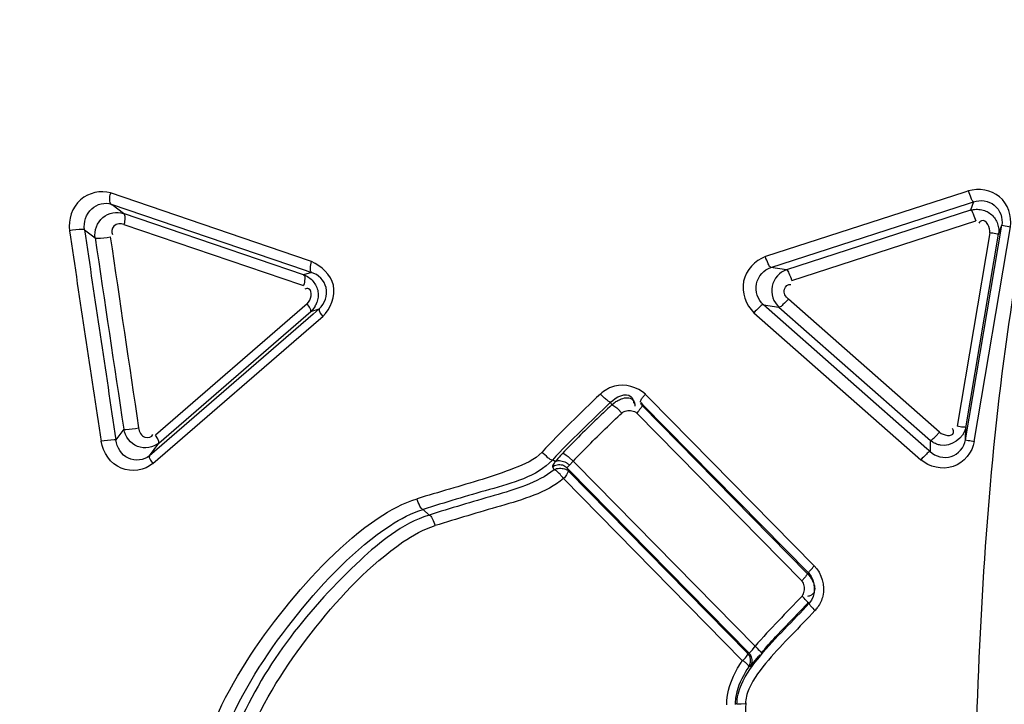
# Model space of a CAD drawing. Header units: millimetres. Extents: x 10 to 584, y 4 to 410.
# Tile 34 of 60: x 221.599 to 222.501, y 276.556 to 277.184. Entities that reach past the tile are written whole.
import ezdxf

# ---------------------------------------------------------------- set-up
doc = ezdxf.new("R2010")
doc.units = ezdxf.units.MM
doc.header["$LTSCALE"] = 32.67
doc.layers.get('0').update_dxf_attribs({"linetype": 'CONTINUOUS'})
doc.dimstyles.new('DIMSTYLE_1', dxfattribs={"dimtxt": 2.5, "dimasz": 3, "dimexe": 2, "dimexo": 1.5, "dimtad": 1, "dimlfac": 10, "dimzin": 0, "dimdsep": 46, "dimtxsty": 'Standard', "dimblk": '_FILLED', "dimblk1": '_FILLED', "dimblk2": '_FILLED', "dimcen": 0.09, "dimadec": 0, "dimazin": 0, "dimtp": 0.01, "dimtm": 0.01, "dimtfac": 1, "dimtofl": 0, "dimtmove": 0, "dimatfit": 3, "dimldrblk": '_FILLED', "dimfxl": 1, "dimtolj": 1, "dimtzin": 0, "dimarcsym": 0})

# ---------------------------------------------------------------- blocks, each defined once
blk = doc.blocks.new('_FILLED')
at = {"color": 0, "linetype": 'ByBlock'}
blk.add_solid([(0, 0), (-1, 0.16667), (-1, -0.16667)], dxfattribs=at)
blk = doc.blocks.new('*D6')
at = {"color": 7, "linetype": 'Continuous', "transparency": 16777216}
for p, q in [((240.74633, 262.54658), (240.74633, 284.96014)), ((208.62449, 269.12158), (242.74633, 269.12158)), ((240.74633, 269.12158), (240.74633, 262.54658)), ((240.74633, 255.97158), (240.74633, 262.54658)), ((208.62449, 255.97158), (242.74633, 255.97158))]:
    blk.add_line(p, q, dxfattribs=at)
at = {"color": 7, "linetype": 'Continuous', "transparency": 16777216, "xscale": 3, "yscale": 3, "zscale": 3}
for p, rotation in [((240.74633, 269.12158), 90), ((240.74633, 255.97158), 270)]:
    blk.add_blockref('_FILLED', p, dxfattribs=dict(at, rotation=rotation))
at = {"color": 7, "linetype": 'Continuous', "transparency": 16777216, "insert": (237.62133, 269.96014), "char_height": 2.5, "width": 15, "attachment_point": 1, "rotation": 90, "line_spacing_factor": 0.9}
blk.add_mtext('131.50', dxfattribs=at)
blk = doc.blocks.new('*D8')
at = {"color": 7, "linetype": 'Continuous', "transparency": 16777216}
for p, q in [((213.49158, 273.65087), (213.49158, 295.73286)), ((226.98658, 273.65087), (226.98658, 295.73286)), ((213.49158, 293.73286), (220.23908, 293.73286)), ((226.98658, 293.73286), (220.23908, 293.73286)), ((220.23908, 293.73286), (242.52873, 293.73286))]:
    blk.add_line(p, q, dxfattribs=at)
at = {"color": 7, "linetype": 'Continuous', "transparency": 16777216, "xscale": 3, "yscale": 3, "zscale": 3, "rotation": 180}
blk.add_blockref('_FILLED', (213.49158, 293.73286), dxfattribs=at)
at = {"color": 7, "linetype": 'Continuous', "transparency": 16777216, "xscale": 3, "yscale": 3, "zscale": 3}
blk.add_blockref('_FILLED', (226.98658, 293.73286), dxfattribs=at)
at = {"color": 7, "linetype": 'Continuous', "transparency": 16777216, "insert": (227.52873, 296.85786), "char_height": 2.5, "width": 15, "attachment_point": 1, "line_spacing_factor": 0.9}
blk.add_mtext('134.95', dxfattribs=at)

msp = doc.modelspace()

# ---------------------------------------------------------------- linework, layer by layer
at = {"color": 7, "linetype": 'Continuous'}
for p, q in [((221.86349, 276.96282), (221.68214, 277.02469)), ((222.46489, 277.02551), (222.28219, 276.96634)), ((222.46827, 277.0266), (222.46489, 277.02551)), ((222.28733, 276.9565), (222.46826, 277.0151)), ((222.46826, 277.0151), (222.47308, 277.01666)), ((222.47308, 277.01666), (222.47026, 277.00895)), ((221.68276, 277.01452), (221.86044, 276.95391)), ((221.68278, 277.01451), (221.68345, 277.01397)), ((221.69382, 277.00602), (221.68345, 277.01397)), ((221.85905, 276.94976), (221.69382, 277.00602)), ((222.47026, 277.00895), (222.30167, 276.95432)), ((222.30649, 276.9444), (222.47508, 276.99905)), ((221.65819, 276.99101), (221.66801, 276.98348)), ((221.69433, 276.99589), (221.85603, 276.9409)), ((222.4879, 276.98814), (222.458, 276.81089)), ((222.46566, 276.79842), (222.49886, 276.99508)), ((222.47361, 276.79693), (222.50684, 276.99379)), ((222.49584, 276.98685), (222.49886, 276.99508)), ((222.49886, 276.99508), (222.50684, 276.99379)), ((222.46587, 276.80936), (222.49584, 276.98685)), ((221.86624, 276.96188), (221.86349, 276.96282)), ((221.86623, 276.95194), (221.85905, 276.94975)), ((221.86044, 276.95391), (221.86623, 276.95194)), ((222.30167, 276.95432), (222.28733, 276.9565)), ((221.85603, 276.9409), (221.85905, 276.93988)), ((222.44178, 276.80533), (222.3033, 276.92739)), ((221.86241, 276.92312), (221.72339, 276.8026)), ((221.72625, 276.7955), (221.86562, 276.91612)), ((221.86561, 276.91611), (221.87316, 276.9184)), ((221.86954, 276.92093), (221.86732, 276.91783)), ((221.87316, 276.9184), (221.86769, 276.91368)), ((222.28036, 276.92224), (222.29466, 276.92006)), ((222.43025, 276.79023), (222.28036, 276.92224)), ((222.29466, 276.92007), (222.43338, 276.79788)), ((221.86769, 276.91368), (221.71771, 276.78379)), ((221.72093, 276.77672), (221.87257, 276.90805)), ((221.87257, 276.90805), (221.87659, 276.91152)), ((222.27165, 276.91498), (222.42468, 276.78021)), ((222.13471, 276.83671), (222.13095, 276.84035)), ((222.1696, 276.8371), (222.17235, 276.84014)), ((222.17572, 276.83669), (222.17234, 276.84013)), ((222.32705, 276.68292), (222.17572, 276.83669)), ((222.14146, 276.83052), (222.14031, 276.83285)), ((222.14146, 276.83052), (222.14375, 276.83235)), ((222.14684, 276.82693), (222.1507, 276.82301)), ((222.16791, 276.83266), (222.16973, 276.83081)), ((222.32063, 276.67602), (222.169, 276.83008)), ((222.16973, 276.83081), (222.32202, 276.67607)), ((222.16442, 276.82293), (222.31565, 276.66909)), ((221.69418, 276.80815), (221.68701, 276.79832)), ((222.46566, 276.79842), (222.46587, 276.80936)), ((222.43834, 276.80168), (222.44178, 276.80533)), ((221.71771, 276.78379), (221.72625, 276.79549)), ((222.43318, 276.78765), (222.43025, 276.79023)), ((222.43335, 276.7963), (222.43318, 276.78765)), ((222.43338, 276.79788), (222.43335, 276.7963)), ((222.43556, 276.79625), (222.43338, 276.79787)), ((222.10231, 276.78227), (222.10591, 276.77887)), ((222.0879, 276.77942), (222.08697, 276.77986)), ((222.08699, 276.77367), (222.08862, 276.77093)), ((222.08969, 276.77851), (222.0879, 276.77942)), ((222.10036, 276.77284), (222.10149, 276.774)), ((222.10036, 276.77284), (222.1011, 276.77108)), ((222.10036, 276.77284), (222.10252, 276.77063)), ((222.10264, 276.77527), (222.10591, 276.77887)), ((222.10837, 276.77638), (222.10592, 276.77888)), ((222.27276, 276.60917), (222.10837, 276.77638)), ((222.09725, 276.76284), (222.26101, 276.59605)), ((222.1011, 276.77108), (222.10172, 276.76995)), ((222.10177, 276.76989), (222.10185, 276.76982)), ((222.26592, 276.60295), (222.10183, 276.76983)), ((222.10252, 276.77063), (222.26712, 276.60321)), ((221.97393, 276.7295), (221.96855, 276.73468)), ((222.31839, 276.67212), (222.3157, 276.66904)), ((222.32063, 276.67602), (222.32203, 276.67607)), ((222.32063, 276.67602), (222.32235, 276.674)), ((222.29154, 276.61773), (222.32102, 276.64857)), ((222.32195, 276.64965), (222.32102, 276.64857)), ((222.27048, 276.60608), (222.27288, 276.6093)), ((222.26712, 276.60321), (222.26592, 276.60296)), ((222.26822, 276.59064), (222.27624, 276.6002)), ((222.26822, 276.59064), (222.26709, 276.59049))]:
    msp.add_line(p, q, dxfattribs=at)
for points in [[(221.86561, 276.91611), (221.86562, 276.91757), (221.86449, 276.92002), (221.86241, 276.92312)], [(221.87316, 276.9184), (221.87316, 276.91696), (221.87432, 276.91451), (221.87657, 276.91151)], [(221.72625, 276.79549), (221.7264, 276.79699), (221.7254, 276.79947), (221.72339, 276.8026)], [(221.71771, 276.78379), (221.71759, 276.78224), (221.71871, 276.77976), (221.72091, 276.77671)], [(222.09629, 276.78605), (222.09442, 276.78408), (222.09306, 276.78257), (222.09204, 276.78139), (222.09127, 276.78047), (222.09042, 276.77943), (222.08969, 276.77851)], [(222.26869, 276.59695), (222.26823, 276.59913), (222.26729, 276.60118), (222.26592, 276.60296)], [(222.26709, 276.59049), (222.26807, 276.5924), (222.26865, 276.59465), (222.26869, 276.59695)], [(222.26397, 276.55659), (222.26002, 276.55608), (222.25727, 276.55603), (222.25615, 276.556)]]:
    msp.add_lwpolyline(points, dxfattribs=at)
for centre, radius, start, end in [((285.30135, 286.41151), 64.35031, 188.4188082, 188.5926363), ((284.88112, 286.34652), 63.91138, 188.4173461, 188.5920115), ((280.32442, 285.64721), 59.29279, 188.402019, 188.5733215), ((277.71402, 285.21256), 56.63309, 188.354007, 188.532997), ((221.85374, 276.92962), 0.01799, 311.29436, 319.04349), ((221.85091, 276.93174), 0.02153, 329.88392, 339.83092), ((222.15327, 276.81602), 0.03302, 119.85453, 132.54568), ((224.33931, 274.52145), 3.18784, 133.58639, 133.97136), ((222.14699, 276.82756), 0.01598, 6.26181, 10.67042), ((222.7541, 276.15694), 0.89831, 134.86295, 136.184), ((222.08697, 276.78835), 0.02041, 315.33666, 320.14243), ((222.30623, 276.66201), 0.02936, 316.90437, 324.75939), ((222.53832, 276.37294), 0.34689, 138.87065, 139.07156), ((224.94978, 276.5187), 2.68591, 179.1756, 179.99322)]:
    msp.add_arc(centre, radius, start, end, dxfattribs=at)
for points, knots in [([(222.47518, 276.51905), (222.47906, 276.6402), (222.49253, 276.8824), (222.57067, 277.24041), (222.7335, 277.56608), (222.88909, 277.75745), (222.98502, 277.82972)], [0, 0, 0, 0, 0.250813, 0.501432, 0.751468, 1, 1, 1, 1]), ([(221.68214, 277.02469), (221.67313, 277.02732), (221.65013, 277.02244), (221.64307, 277.00011), (221.64438, 276.99011)], [0, 0, 0, 0, 0.482011, 1, 1, 1, 1]), ([(221.68278, 277.01451), (221.68159, 277.01516), (221.6812, 277.01946), (221.68159, 277.02263), (221.68225, 277.02466)], [0, 0, 0, 0, 0.389626, 1, 1, 1, 1]), ([(222.50684, 276.99379), (222.50811, 277.00345), (222.50089, 277.02605), (222.47757, 277.02929), (222.46827, 277.0266)], [0, 0, 0, 0, 0.501774, 1, 1, 1, 1]), ([(222.47308, 277.01666), (222.47177, 277.01699), (222.47058, 277.02145), (222.46896, 277.02435), (222.46827, 277.0266)], [0, 0, 0, 0, 0.365273, 1, 1, 1, 1]), ([(221.65819, 276.99101), (221.6572, 276.9977), (221.66165, 277.01241), (221.67695, 277.01648), (221.68278, 277.01451)], [0, 0, 0, 0, 0.523714, 1, 1, 1, 1]), ([(222.47308, 277.01666), (222.47912, 277.01872), (222.4947, 277.01672), (222.49997, 277.00156), (222.49886, 276.99508)], [0, 0, 0, 0, 0.49247, 1, 1, 1, 1]), ([(221.66801, 276.98348), (221.66702, 276.99006), (221.67215, 277.00497), (221.68777, 277.00813), (221.69382, 277.00602)], [0, 0, 0, 0, 0.509485, 1, 1, 1, 1]), ([(221.69382, 277.00602), (221.695, 277.00536), (221.69536, 277.00108), (221.69497, 276.99791), (221.69433, 276.99589)], [0, 0, 0, 0, 0.388944, 1, 1, 1, 1]), ([(222.47026, 277.00895), (222.47187, 277.00945), (222.4753, 277.00999), (222.47875, 277.00967), (222.48045, 277.0093)], [0, 0, 0, 0, 0.493179, 1, 1, 1, 1]), ([(222.47026, 277.00895), (222.47156, 277.00863), (222.47278, 277.00419), (222.4744, 277.00129), (222.47508, 276.99905)], [0, 0, 0, 0, 0.365358, 1, 1, 1, 1]), ([(222.48045, 277.0093), (222.48214, 277.00894), (222.48544, 277.00781), (222.48836, 277.00588), (222.48964, 277.00473)], [0, 0, 0, 0, 0.501918, 1, 1, 1, 1]), ([(221.69433, 276.99589), (221.69138, 276.99686), (221.68437, 276.99665), (221.68224, 276.9886), (221.68395, 276.9867)], [0, 0, 0, 0, 0.548512, 1, 1, 1, 1]), ([(222.48036, 276.99929), (222.47987, 276.99914), (222.47885, 276.99853), (222.47808, 276.99764), (222.47771, 276.99712)], [0, 0, 0, 0, 0.439, 1, 1, 1, 1]), ([(222.48964, 277.00473), (222.49086, 277.00363), (222.493, 277.00106), (222.49443, 276.99805), (222.49496, 276.99649)], [0, 0, 0, 0, 0.498865, 1, 1, 1, 1]), ([(221.65819, 276.99101), (221.65768, 276.99137), (221.65265, 276.99101), (221.6483, 276.99094), (221.64438, 276.99011)], [0, 0, 0, 0, 0.136014, 1, 1, 1, 1]), ([(222.49584, 276.98685), (222.49502, 276.98667), (222.49235, 276.98772), (222.48972, 276.98784), (222.4879, 276.98814)], [0, 0, 0, 0, 0.311521, 1, 1, 1, 1]), ([(222.49496, 276.99649), (222.49549, 276.99493), (222.49619, 276.99172), (222.4961, 276.98843), (222.49584, 276.98685)], [0, 0, 0, 0, 0.506212, 1, 1, 1, 1]), ([(221.66801, 276.98348), (221.66854, 276.98313), (221.67354, 276.98348), (221.67793, 276.98357), (221.68184, 276.9844)], [0, 0, 0, 0, 0.137425, 1, 1, 1, 1]), ([(221.86623, 276.95194), (221.86515, 276.95258), (221.8653, 276.95686), (221.86568, 276.95983), (221.86632, 276.96183)], [0, 0, 0, 0, 0.374214, 1, 1, 1, 1]), ([(221.87659, 276.91152), (221.88378, 276.91856), (221.89322, 276.94171), (221.87517, 276.95768), (221.86624, 276.96188)], [0, 0, 0, 0, 0.504729, 1, 1, 1, 1]), ([(222.28219, 276.96634), (222.27276, 276.96285), (222.25584, 276.945), (222.26436, 276.92196), (222.27165, 276.91498)], [0, 0, 0, 0, 0.499095, 1, 1, 1, 1]), ([(222.28733, 276.9565), (222.28598, 276.95673), (222.2845, 276.96119), (222.28287, 276.96409), (222.28219, 276.96634)], [0, 0, 0, 0, 0.369064, 1, 1, 1, 1]), ([(221.87316, 276.91841), (221.87838, 276.92285), (221.88408, 276.93866), (221.87238, 276.94994), (221.86623, 276.95195)], [0, 0, 0, 0, 0.514444, 1, 1, 1, 1]), ([(222.28036, 276.92224), (222.27531, 276.92669), (222.26991, 276.94221), (222.28095, 276.95443), (222.28733, 276.9565)], [0, 0, 0, 0, 0.501041, 1, 1, 1, 1]), ([(222.30167, 276.95432), (222.29529, 276.95225), (222.28427, 276.94005), (222.28962, 276.92452), (222.29466, 276.92007)], [0, 0, 0, 0, 0.499193, 1, 1, 1, 1]), ([(222.30649, 276.94439), (222.30594, 276.94667), (222.30443, 276.94961), (222.30302, 276.95409), (222.30167, 276.95432)], [0, 0, 0, 0, 0.631111, 1, 1, 1, 1]), ([(221.85905, 276.94976), (221.8607, 276.94917), (221.86389, 276.94746), (221.86652, 276.94501), (221.86769, 276.94362)], [0, 0, 0, 0, 0.491622, 1, 1, 1, 1]), ([(221.85905, 276.94976), (221.86014, 276.94913), (221.86006, 276.94485), (221.85968, 276.94188), (221.85905, 276.93988)], [0, 0, 0, 0, 0.375598, 1, 1, 1, 1]), ([(221.86769, 276.94362), (221.86883, 276.94227), (221.87078, 276.9393), (221.8719, 276.93591), (221.87218, 276.93418)], [0, 0, 0, 0, 0.501926, 1, 1, 1, 1]), ([(221.86354, 276.93685), (221.86306, 276.93701), (221.86187, 276.9371), (221.86075, 276.93678), (221.86014, 276.93654)], [0, 0, 0, 0, 0.432042, 1, 1, 1, 1]), ([(221.87218, 276.93418), (221.87244, 276.93254), (221.87249, 276.92916), (221.8717, 276.92588), (221.87112, 276.92431)], [0, 0, 0, 0, 0.498015, 1, 1, 1, 1]), ([(222.3033, 276.92739), (222.30086, 276.92954), (222.29682, 276.93556), (222.30309, 276.9415), (222.30539, 276.94078)], [0, 0, 0, 0, 0.574571, 1, 1, 1, 1]), ([(222.3033, 276.92739), (222.30177, 276.92557), (222.29904, 276.92342), (222.29607, 276.91991), (222.29466, 276.92007)], [0, 0, 0, 0, 0.626174, 1, 1, 1, 1]), ([(222.28036, 276.92224), (222.27895, 276.92241), (222.27598, 276.91887), (222.27323, 276.91675), (222.27165, 276.91497)], [0, 0, 0, 0, 0.373224, 1, 1, 1, 1]), ([(222.14391, 276.84765), (222.14267, 276.8473), (222.14025, 276.84644), (222.13795, 276.8453), (222.13684, 276.84466)], [0, 0, 0, 0, 0.499649, 1, 1, 1, 1]), ([(222.14031, 276.83285), (222.13952, 276.83278), (222.13757, 276.83454), (222.13582, 276.83573), (222.13471, 276.83671)], [0, 0, 0, 0, 0.348575, 1, 1, 1, 1]), ([(222.14373, 276.83238), (222.14472, 276.8331), (222.14681, 276.83444), (222.14905, 276.8355), (222.15022, 276.83594)], [0, 0, 0, 0, 0.496001, 1, 1, 1, 1]), ([(222.15022, 276.83594), (222.15203, 276.83662), (222.15558, 276.8376), (222.15936, 276.83632), (222.16053, 276.83513)], [0, 0, 0, 0, 0.536901, 1, 1, 1, 1]), ([(222.1591, 276.83799), (222.15976, 276.83729), (222.16092, 276.83534), (222.16141, 276.83316), (222.16157, 276.83193)], [0, 0, 0, 0, 0.435721, 1, 1, 1, 1]), ([(222.16053, 276.83513), (222.16107, 276.83458), (222.16204, 276.83311), (222.16252, 276.83144), (222.1627, 276.83052)], [0, 0, 0, 0, 0.451092, 1, 1, 1, 1]), ([(222.16772, 276.83286), (222.1674, 276.83331), (222.16817, 276.83513), (222.16897, 276.83629), (222.1696, 276.8371)], [0, 0, 0, 0, 0.347549, 1, 1, 1, 1]), ([(222.14146, 276.83052), (222.14217, 276.83061), (222.14414, 276.82913), (222.14577, 276.82791), (222.14684, 276.82693)], [0, 0, 0, 0, 0.331301, 1, 1, 1, 1]), ([(222.1507, 276.82301), (222.15186, 276.82405), (222.15497, 276.82539), (222.15827, 276.82538), (222.15989, 276.82506)], [0, 0, 0, 0, 0.485505, 1, 1, 1, 1]), ([(222.169, 276.83008), (222.16953, 276.82927), (222.16692, 276.82632), (222.16567, 276.82433), (222.16436, 276.82296)], [0, 0, 0, 0, 0.337745, 1, 1, 1, 1]), ([(222.169, 276.83008), (222.16872, 276.83064), (222.16731, 276.83164), (222.16857, 276.83192), (222.16874, 276.83179)], [0, 0, 0, 0, 0.743999, 1, 1, 1, 1]), ([(222.15989, 276.82506), (222.16073, 276.82489), (222.16236, 276.82439), (222.16381, 276.82348), (222.16442, 276.82293)], [0, 0, 0, 0, 0.512385, 1, 1, 1, 1]), ([(221.69418, 276.80815), (221.69471, 276.80788), (221.69952, 276.80852), (221.70388, 276.80864), (221.70776, 276.80939)], [0, 0, 0, 0, 0.131718, 1, 1, 1, 1]), ([(221.72625, 276.7955), (221.7213, 276.7912), (221.70499, 276.78845), (221.6953, 276.80148), (221.69418, 276.80815)], [0, 0, 0, 0, 0.49238, 1, 1, 1, 1]), ([(221.70776, 276.80939), (221.70825, 276.80599), (221.71124, 276.79897), (221.72009, 276.80102), (221.7208, 276.80345)], [0, 0, 0, 0, 0.575781, 1, 1, 1, 1]), ([(222.45462, 276.805), (222.45472, 276.80554), (222.45461, 276.80687), (222.45412, 276.8081), (222.4538, 276.80877)], [0, 0, 0, 0, 0.421644, 1, 1, 1, 1]), ([(222.46588, 276.80936), (222.46561, 276.81015), (222.46185, 276.80947), (222.45982, 276.81058), (222.458, 276.81089)], [0, 0, 0, 0, 0.310452, 1, 1, 1, 1]), ([(221.687, 276.79832), (221.68651, 276.79855), (221.68175, 276.79825), (221.67736, 276.79782), (221.67343, 276.79706)], [0, 0, 0, 0, 0.119919, 1, 1, 1, 1]), ([(221.71771, 276.78379), (221.71281, 276.77955), (221.69592, 276.77778), (221.68789, 276.79162), (221.687, 276.79832)], [0, 0, 0, 0, 0.489632, 1, 1, 1, 1]), ([(222.43318, 276.78765), (222.43803, 276.7832), (222.45386, 276.77868), (222.46455, 276.79174), (222.46566, 276.79843)], [0, 0, 0, 0, 0.492808, 1, 1, 1, 1]), ([(222.43338, 276.79788), (222.4341, 276.79784), (222.4358, 276.79954), (222.43736, 276.80072), (222.43834, 276.80168)], [0, 0, 0, 0, 0.345351, 1, 1, 1, 1]), ([(222.46566, 276.79843), (222.46634, 276.7979), (222.46931, 276.79803), (222.47179, 276.79723), (222.47361, 276.79693)], [0, 0, 0, 0, 0.318052, 1, 1, 1, 1]), ([(221.72091, 276.77671), (221.71349, 276.77036), (221.68861, 276.76653), (221.67504, 276.7869), (221.67343, 276.79706)], [0, 0, 0, 0, 0.486989, 1, 1, 1, 1]), ([(222.47361, 276.79693), (222.47192, 276.78706), (222.45626, 276.7676), (222.43228, 276.77359), (222.42469, 276.7802)], [0, 0, 0, 0, 0.498742, 1, 1, 1, 1]), ([(222.44272, 276.79349), (222.44145, 276.79374), (222.43897, 276.79445), (222.43665, 276.7956), (222.43557, 276.79627)], [0, 0, 0, 0, 0.50402, 1, 1, 1, 1]), ([(222.07749, 276.78727), (222.07083, 276.77996), (222.05129, 276.77169), (222.01296, 276.75868), (221.98277, 276.75052), (221.96295, 276.74442)], [0, 0, 0, 0, 0.241428, 0.493772, 1, 1, 1, 1]), ([(222.08699, 276.77988), (222.08548, 276.77963), (222.0821, 276.78312), (222.07904, 276.78524), (222.07743, 276.78715)], [0, 0, 0, 0, 0.378741, 1, 1, 1, 1]), ([(222.09628, 276.78605), (222.09707, 276.78616), (222.09927, 276.78459), (222.1011, 276.78331), (222.10231, 276.78227)], [0, 0, 0, 0, 0.333657, 1, 1, 1, 1]), ([(222.43318, 276.78765), (222.43178, 276.78771), (222.42901, 276.78413), (222.42626, 276.78198), (222.42469, 276.7802)], [0, 0, 0, 0, 0.370402, 1, 1, 1, 1]), ([(222.08699, 276.77988), (222.07242, 276.76444), (222.02821, 276.7531), (221.98875, 276.74091), (221.96855, 276.73468)], [0, 0, 0, 0, 0.501059, 1, 1, 1, 1]), ([(222.08969, 276.77851), (222.08893, 276.77746), (222.08807, 276.77612), (222.08676, 276.77418), (222.08702, 276.77369)], [0, 0, 0, 0, 0.697708, 1, 1, 1, 1]), ([(222.08702, 276.77369), (222.08826, 276.77466), (222.0913, 276.77602), (222.09465, 276.77586), (222.09621, 276.77536)], [0, 0, 0, 0, 0.489679, 1, 1, 1, 1]), ([(222.08865, 276.77095), (222.08931, 276.77144), (222.09093, 276.77215), (222.09266, 276.77236), (222.09355, 276.77238)], [0, 0, 0, 0, 0.479138, 1, 1, 1, 1]), ([(222.08969, 276.77851), (222.09071, 276.77929), (222.09393, 276.77963), (222.09674, 276.77883), (222.09826, 276.77818)], [0, 0, 0, 0, 0.43648, 1, 1, 1, 1]), ([(222.09355, 276.77238), (222.09432, 276.7724), (222.09585, 276.77231), (222.09735, 276.77201), (222.09807, 276.7718)], [0, 0, 0, 0, 0.505542, 1, 1, 1, 1]), ([(222.09621, 276.77536), (222.097, 276.7751), (222.0985, 276.77442), (222.0998, 276.7734), (222.10036, 276.77284)], [0, 0, 0, 0, 0.514858, 1, 1, 1, 1]), ([(222.09807, 276.7718), (222.0988, 276.77159), (222.10012, 276.7711), (222.10132, 276.77034), (222.10177, 276.76989)], [0, 0, 0, 0, 0.545683, 1, 1, 1, 1]), ([(222.09826, 276.77818), (222.09909, 276.77782), (222.10066, 276.777), (222.10205, 276.77589), (222.10264, 276.77527)], [0, 0, 0, 0, 0.513556, 1, 1, 1, 1]), ([(222.08865, 276.77095), (222.07295, 276.75858), (222.03227, 276.74711), (221.99375, 276.73561), (221.97393, 276.7295)], [0, 0, 0, 0, 0.490739, 1, 1, 1, 1]), ([(222.09725, 276.76284), (222.08091, 276.74967), (222.03906, 276.73772), (221.99946, 276.72599), (221.97954, 276.71978)], [0, 0, 0, 0, 0.501439, 1, 1, 1, 1]), ([(222.09074, 276.76993), (222.09035, 276.77023), (222.08971, 276.77065), (222.08894, 276.77098), (222.08865, 276.77095)], [0, 0, 0, 0, 0.631821, 1, 1, 1, 1]), ([(222.09725, 276.76284), (222.09624, 276.76424), (222.0942, 276.76672), (222.09193, 276.76904), (222.09074, 276.76993)], [0, 0, 0, 0, 0.536465, 1, 1, 1, 1]), ([(222.09992, 276.76632), (222.09957, 276.76571), (222.09878, 276.76447), (222.09781, 276.76335), (222.09725, 276.76284)], [0, 0, 0, 0, 0.485093, 1, 1, 1, 1]), ([(222.10185, 276.76982), (222.10156, 276.77005), (222.10097, 276.76772), (222.1004, 276.76715), (222.09992, 276.76632)], [0, 0, 0, 0, 0.280397, 1, 1, 1, 1]), ([(221.96855, 276.73468), (221.96716, 276.73478), (221.96492, 276.73893), (221.96359, 276.74208), (221.96295, 276.74442)], [0, 0, 0, 0, 0.363647, 1, 1, 1, 1]), ([(221.77785, 276.54177), (221.79381, 276.57856), (221.83874, 276.6455), (221.89451, 276.70426), (221.92734, 276.72663)], [0, 0, 0, 0, 0.502397, 1, 1, 1, 1]), ([(221.97393, 276.7295), (221.97536, 276.7294), (221.97732, 276.72503), (221.97891, 276.72205), (221.97954, 276.71978)], [0, 0, 0, 0, 0.37833, 1, 1, 1, 1]), ([(221.79024, 276.53759), (221.80601, 276.574), (221.8505, 276.64012), (221.90575, 276.69838), (221.93856, 276.71997)], [0, 0, 0, 0, 0.50253, 1, 1, 1, 1]), ([(221.81091, 276.5314), (221.82579, 276.56578), (221.86767, 276.62842), (221.91948, 276.68362), (221.95003, 276.7048)], [0, 0, 0, 0, 0.501932, 1, 1, 1, 1]), ([(222.32202, 276.67607), (222.32154, 276.67689), (222.32442, 276.67964), (222.3257, 276.6816), (222.32706, 276.68293)], [0, 0, 0, 0, 0.334448, 1, 1, 1, 1]), ([(222.32063, 276.67602), (222.32086, 276.67559), (222.31969, 276.67403), (222.31903, 276.67292), (222.31839, 276.67212)], [0, 0, 0, 0, 0.3244, 1, 1, 1, 1]), ([(222.32237, 276.67402), (222.32314, 276.67304), (222.32457, 276.67097), (222.32571, 276.66872), (222.32619, 276.66754)], [0, 0, 0, 0, 0.494755, 1, 1, 1, 1]), ([(222.31784, 276.66469), (222.31766, 276.66551), (222.31715, 276.66708), (222.31624, 276.66846), (222.31569, 276.66903)], [0, 0, 0, 0, 0.517013, 1, 1, 1, 1]), ([(222.31587, 276.65528), (222.31694, 276.65644), (222.31825, 276.65966), (222.31819, 276.66302), (222.31784, 276.66469)], [0, 0, 0, 0, 0.480513, 1, 1, 1, 1]), ([(222.32619, 276.66754), (222.32691, 276.66578), (222.32798, 276.66229), (222.32685, 276.6585), (222.32573, 276.65729)], [0, 0, 0, 0, 0.535092, 1, 1, 1, 1]), ([(222.32102, 276.64857), (222.32146, 276.6494), (222.31849, 276.652), (222.31723, 276.65396), (222.31587, 276.65528)], [0, 0, 0, 0, 0.332392, 1, 1, 1, 1]), ([(222.32573, 276.65729), (222.32517, 276.65668), (222.32364, 276.65558), (222.32186, 276.65502), (222.32086, 276.65481)], [0, 0, 0, 0, 0.448371, 1, 1, 1, 1]), ([(222.33486, 276.65526), (222.33442, 276.65344), (222.33318, 276.64987), (222.33129, 276.6466), (222.33021, 276.64507)], [0, 0, 0, 0, 0.500961, 1, 1, 1, 1]), ([(222.32102, 276.64857), (222.32137, 276.64865), (222.32236, 276.64943), (222.32198, 276.64822), (222.3218, 276.64794)], [0, 0, 0, 0, 0.511821, 1, 1, 1, 1]), ([(222.32247, 276.64866), (222.32206, 276.64787), (222.32489, 276.64521), (222.32626, 276.64332), (222.32767, 276.64195)], [0, 0, 0, 0, 0.311647, 1, 1, 1, 1]), ([(222.27288, 276.6093), (222.27429, 276.60805), (222.27563, 276.60616), (222.27873, 276.60374), (222.27834, 276.6029)], [0, 0, 0, 0, 0.668778, 1, 1, 1, 1]), ([(222.2609, 276.59603), (222.2626, 276.59682), (222.26426, 276.59904), (222.26637, 276.602), (222.26592, 276.60296)], [0, 0, 0, 0, 0.639877, 1, 1, 1, 1]), ([(222.26712, 276.60321), (222.26751, 276.60295), (222.26905, 276.6044), (222.26983, 276.60528), (222.27048, 276.60608)], [0, 0, 0, 0, 0.314031, 1, 1, 1, 1]), ([(222.26712, 276.60321), (222.26812, 276.60218), (222.26953, 276.59941), (222.26979, 276.59639), (222.26965, 276.59487)], [0, 0, 0, 0, 0.485701, 1, 1, 1, 1]), ([(222.26407, 276.59423), (222.26362, 276.59462), (222.26262, 276.59533), (222.2615, 276.59584), (222.2609, 276.59603)], [0, 0, 0, 0, 0.487273, 1, 1, 1, 1]), ([(222.26709, 276.59049), (222.26707, 276.591), (222.26581, 276.59228), (222.26491, 276.59353), (222.26407, 276.59423)], [0, 0, 0, 0, 0.319415, 1, 1, 1, 1]), ([(222.26965, 276.59487), (222.26957, 276.59411), (222.26928, 276.59262), (222.26863, 276.59125), (222.26822, 276.59064)], [0, 0, 0, 0, 0.512474, 1, 1, 1, 1]), ([(222.25604, 276.56737), (222.25556, 276.5655), (222.25481, 276.56172), (222.25456, 276.55786), (222.25458, 276.55594)], [0, 0, 0, 0, 0.501433, 1, 1, 1, 1])]:
    msp.add_open_spline(points, degree=3, knots=knots, dxfattribs=at)
for points in [[(222.4879, 276.98814), (222.48866, 276.99256), (222.48464, 277.00063), (222.48036, 276.99929)], [(221.86241, 276.92312), (221.86589, 276.92611), (221.86788, 276.93535), (221.86354, 276.93685)], [(222.17235, 276.84014), (222.16522, 276.84687), (222.15334, 276.85033), (222.14391, 276.84765)], [(222.13095, 276.84035), (222.11277, 276.82302), (222.09465, 276.8056), (222.07755, 276.78721)], [(222.14031, 276.83285), (222.14493, 276.83741), (222.15461, 276.84268), (222.1591, 276.83799)], [(222.14031, 276.83286), (222.12217, 276.81557), (222.10407, 276.79821), (222.08699, 276.77988)], [(222.12042, 276.79365), (222.13038, 276.80357), (222.14053, 276.8133), (222.1507, 276.82301)], [(222.12599, 276.8157), (222.11593, 276.80598), (222.10597, 276.79615), (222.09629, 276.78605)], [(222.46588, 276.80936), (222.46431, 276.80014), (222.4519, 276.79171), (222.44272, 276.79349)], [(222.44178, 276.80533), (222.44499, 276.8025), (222.45388, 276.80078), (222.45462, 276.805)], [(221.92734, 276.72663), (221.93831, 276.73409), (221.95027, 276.74052), (221.96295, 276.74442)], [(221.93856, 276.71997), (221.94786, 276.72609), (221.95792, 276.73137), (221.96855, 276.73468)], [(221.97393, 276.7295), (221.96154, 276.72571), (221.94999, 276.71911), (221.9394, 276.71164)], [(221.95003, 276.7048), (221.9591, 276.71108), (221.969, 276.71652), (221.97954, 276.71978)], [(221.9394, 276.71164), (221.92941, 276.70457), (221.92006, 276.69658), (221.91109, 276.68825)], [(221.91109, 276.68825), (221.86471, 276.64525), (221.82371, 276.59354), (221.79851, 276.53553)], [(222.32706, 276.68293), (222.33374, 276.67606), (222.33708, 276.66458), (222.33486, 276.65526)], [(222.32203, 276.67607), (222.32846, 276.66958), (222.32869, 276.65535), (222.32247, 276.64866)], [(222.31588, 276.65527), (222.3016, 276.63989), (222.28641, 276.62533), (222.27286, 276.60931)], [(222.27765, 276.60052), (222.29162, 276.61742), (222.30759, 276.63256), (222.32247, 276.64866)], [(222.32767, 276.64195), (222.31353, 276.62667), (222.29841, 276.61228), (222.28494, 276.59642)], [(222.27834, 276.6029), (222.28259, 276.60797), (222.28703, 276.61289), (222.29154, 276.61773)], [(222.26025, 276.57404), (222.26445, 276.58373), (222.27092, 276.59238), (222.27765, 276.60052)], [(222.25306, 276.58195), (222.25531, 276.58683), (222.25803, 276.59151), (222.26097, 276.59601)], [(222.28494, 276.59642), (222.27805, 276.58831), (222.27129, 276.57973), (222.26708, 276.56996)], [(222.24685, 276.55567), (222.24679, 276.56467), (222.24929, 276.57377), (222.25306, 276.58195)], [(222.26709, 276.59049), (222.26235, 276.58339), (222.25817, 276.57564), (222.25604, 276.56737)], [(222.25615, 276.556), (222.25608, 276.56217), (222.25779, 276.56839), (222.26025, 276.57404)], [(222.26708, 276.56996), (222.26527, 276.56576), (222.26395, 276.56117), (222.26397, 276.55659)]]:
    msp.add_open_spline(points, degree=3, dxfattribs=at)

# ---------------------------------------------------------------- dimensions: what is measured, and where the dimension line sits
dim = msp.add_linear_dim(base=(226.98658, 293.73286), p1=(213.49158, 272.15087), p2=(226.98658, 272.15087), dimstyle='DIMSTYLE_1', dxfattribs=at)
dim.commit()
dim.dimension.update_dxf_attribs({"geometry": '*D8', "text_midpoint": (235.41936, 293.73286), "dimtype": 160})
dim = msp.add_linear_dim(base=(240.74633, 269.12158), p1=(207.12449, 255.97158), p2=(207.12449, 269.12158), angle=90, dimstyle='DIMSTYLE_1', dxfattribs=at)
dim.commit()
dim.dimension.update_dxf_attribs({"geometry": '*D6', "text_midpoint": (240.74633, 277.77264), "dimtype": 160})

doc.saveas('drawing.dxf')
